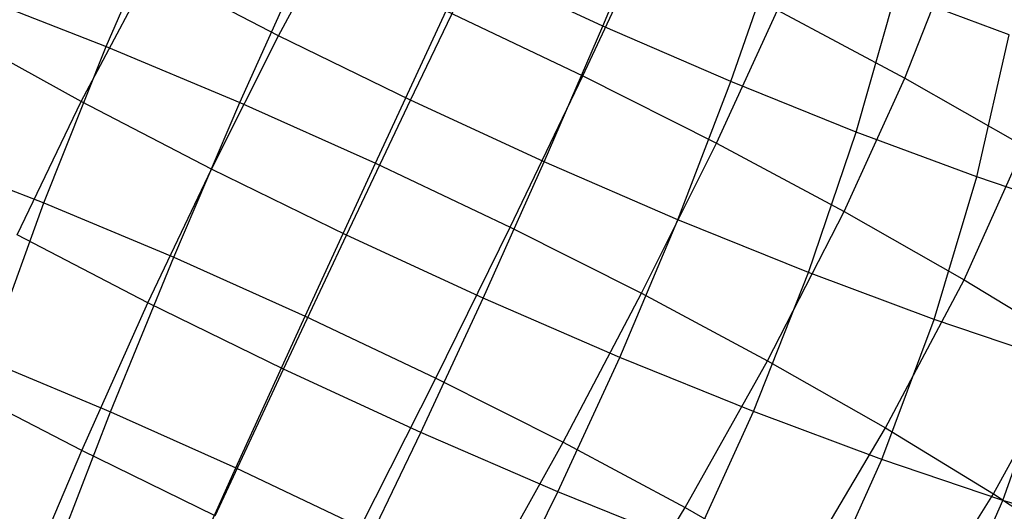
# Model space of a CAD drawing. Extents: x -18.9 to 18.9, y -18.9 to 18.9.
# Tile 27 of 52: x 7.4 to 10, y -1.9 to -0.6. Entities that reach past the tile are written whole.
import ezdxf

# ---------------------------------------------------------------- set-up
doc = ezdxf.new("R2010")
doc.units = 0
doc.header["$LTSCALE"] = 2.54
doc.layers.get('0').update_dxf_attribs({"color": 13, "linetype": 'CONTINUOUS'})

# ---------------------------------------------------------------- blocks, each defined once
blk = doc.blocks.new('SATELLITE-S-SENSOR-8011-80')
at = {"color": 0}
for p, q in [((26.8448, -0.6607, 23.6973), (27.0222, -0.2493, 23.6636)), ((26.8448, -0.6607, 23.6973), (27.0222, -0.2493, 23.6636)), ((28.1701, -0.6059, 17.8498), (28.3171, -0.2507, 17.9555)), ((28.1701, -0.6059, 17.8498), (28.3171, -0.2507, 17.9555)), ((27.3049, -0.6319, 17.8218), (27.4904, -0.2828, 17.873)), ((27.3049, -0.6319, 17.8218), (27.4904, -0.2828, 17.873)), ((28.1168, -0.7386, 23.7848), (28.2812, -0.3847, 23.7031)), ((28.1168, -0.7386, 23.7848), (28.2812, -0.3847, 23.7031)), ((28.5115, -0.7537, 17.9123), (28.6378, -0.3896, 18.0142)), ((28.5115, -0.7537, 17.9123), (28.6378, -0.3896, 18.0142)), ((27.2019, -0.8102, 23.7889), (27.3849, -0.4011, 23.7566)), ((27.2019, -0.8102, 23.7889), (27.3849, -0.4011, 23.7566)), ((28.9753, -0.7454, 23.5214), (29.113, -0.3947, 23.3913)), ((28.9753, -0.7454, 23.5214), (29.113, -0.3947, 23.3913)), ((26.778, -0.8073, 17.9158), (26.9649, -0.4553, 17.9109)), ((26.778, -0.8073, 17.9158), (26.9649, -0.4553, 17.9109)), ((27.3049, -0.6319, 17.8218), (26.9649, -0.4553, 17.9109)), ((27.3049, -0.6319, 17.8218), (26.9649, -0.4553, 17.9109)), ((27.6566, -0.8041, 17.7838), (27.8277, -0.448, 17.8366)), ((27.6566, -0.8041, 17.7838), (27.8277, -0.448, 17.8366)), ((28.1701, -0.6059, 17.8498), (27.8277, -0.448, 17.8366)), ((28.1701, -0.6059, 17.8498), (27.8277, -0.448, 17.8366)), ((28.8459, -0.8888, 18.0232), (28.9519, -0.5165, 18.1183)), ((28.8459, -0.8888, 18.0232), (28.9519, -0.5165, 18.1183)), ((29.2537, -0.6292, 18.2658), (28.9519, -0.5165, 18.1183)), ((29.2537, -0.6292, 18.2658), (28.9519, -0.5165, 18.1183)), ((26.4983, -0.5259, 23.5557), (26.8448, -0.6607, 23.6973)), ((26.4983, -0.5259, 23.5557), (26.8448, -0.6607, 23.6973)), ((27.5633, -0.9717, 23.8289), (27.752, -0.5652, 23.7973)), ((27.5633, -0.9717, 23.8289), (27.752, -0.5652, 23.7973)), ((27.752, -0.5652, 23.7973), (28.1168, -0.7386, 23.7848)), ((27.752, -0.5652, 23.7973), (28.1168, -0.7386, 23.7848)), ((28.4728, -0.9181, 23.7194), (28.6358, -0.5636, 23.638)), ((28.4728, -0.9181, 23.7194), (28.6358, -0.5636, 23.638)), ((28.6358, -0.5636, 23.638), (28.9753, -0.7454, 23.5214)), ((28.6358, -0.5636, 23.638), (28.9753, -0.7454, 23.5214)), ((26.778, -0.8073, 17.9158), (26.4483, -0.6253, 18.0574)), ((26.778, -0.8073, 17.9158), (26.4483, -0.6253, 18.0574)), ((28.0136, -0.9687, 17.7976), (28.1701, -0.6059, 17.8498)), ((28.0136, -0.9687, 17.7976), (28.1701, -0.6059, 17.8498)), ((28.5115, -0.7537, 17.9123), (28.1701, -0.6059, 17.8498)), ((28.5115, -0.7537, 17.9123), (28.1701, -0.6059, 17.8498)), ((29.1673, -1.0088, 18.1803), (29.2537, -0.6292, 18.2658)), ((29.1673, -1.0088, 18.1803), (29.2537, -0.6292, 18.2658)), ((27.1258, -0.988, 17.8247), (27.3049, -0.6319, 17.8218)), ((27.1258, -0.988, 17.8247), (27.3049, -0.6319, 17.8218)), ((27.6566, -0.8041, 17.7838), (27.3049, -0.6319, 17.8218)), ((27.6566, -0.8041, 17.7838), (27.3049, -0.6319, 17.8218)), ((26.6791, -1.0782, 23.6883), (26.8448, -0.6607, 23.6973)), ((26.6791, -1.0782, 23.6883), (26.8448, -0.6607, 23.6973)), ((26.8448, -0.6607, 23.6973), (27.2019, -0.8102, 23.7889)), ((26.8448, -0.6607, 23.6973), (27.2019, -0.8102, 23.7889)), ((27.9225, -1.1424, 23.8167), (28.1168, -0.7386, 23.7848)), ((27.9225, -1.1424, 23.8167), (28.1168, -0.7386, 23.7848)), ((28.1168, -0.7386, 23.7848), (28.4728, -0.9181, 23.7194)), ((28.1168, -0.7386, 23.7848), (28.4728, -0.9181, 23.7194)), ((28.3697, -1.1229, 17.8628), (28.5115, -0.7537, 17.9123)), ((28.3697, -1.1229, 17.8628), (28.5115, -0.7537, 17.9123)), ((28.8459, -0.8888, 18.0232), (28.5115, -0.7537, 17.9123)), ((28.8459, -0.8888, 18.0232), (28.5115, -0.7537, 17.9123)), ((28.8138, -1.1007, 23.6023), (28.9753, -0.7454, 23.5214)), ((28.8138, -1.1007, 23.6023), (28.9753, -0.7454, 23.5214)), ((28.9753, -0.7454, 23.5214), (29.2937, -0.9269, 23.3553)), ((28.9753, -0.7454, 23.5214), (29.2937, -0.9269, 23.3553)), ((26.6073, -1.1629, 17.973), (26.778, -0.8073, 17.9158)), ((26.6073, -1.1629, 17.973), (26.778, -0.8073, 17.9158)), ((27.1258, -0.988, 17.8247), (26.778, -0.8073, 17.9158)), ((27.1258, -0.988, 17.8247), (26.778, -0.8073, 17.9158)), ((27.0253, -1.2232, 23.7771), (27.2019, -0.8102, 23.7889)), ((27.0253, -1.2232, 23.7771), (27.2019, -0.8102, 23.7889)), ((27.2019, -0.8102, 23.7889), (27.5633, -0.9717, 23.8289)), ((27.2019, -0.8102, 23.7889), (27.5633, -0.9717, 23.8289)), ((27.4856, -1.1642, 17.7858), (27.6566, -0.8041, 17.7838)), ((27.4856, -1.1642, 17.7858), (27.6566, -0.8041, 17.7838)), ((28.0136, -0.9687, 17.7976), (27.6566, -0.8041, 17.7838)), ((28.0136, -0.9687, 17.7976), (27.6566, -0.8041, 17.7838)), ((28.7183, -1.2638, 17.9784), (28.8459, -0.8888, 18.0232)), ((28.7183, -1.2638, 17.9784), (28.8459, -0.8888, 18.0232)), ((29.1673, -1.0088, 18.1803), (28.8459, -0.8888, 18.0232)), ((29.1673, -1.0088, 18.1803), (28.8459, -0.8888, 18.0232)), ((28.2731, -1.3192, 23.7523), (28.4728, -0.9181, 23.7194)), ((28.2731, -1.3192, 23.7523), (28.4728, -0.9181, 23.7194)), ((28.4728, -0.9181, 23.7194), (28.8138, -1.1007, 23.6023)), ((28.4728, -0.9181, 23.7194), (28.8138, -1.1007, 23.6023)), ((29.1335, -1.283, 23.4355), (29.2937, -0.9269, 23.3553)), ((29.1335, -1.283, 23.4355), (29.2937, -0.9269, 23.3553)), ((26.3431, -0.9475, 23.551), (26.6791, -1.0782, 23.6883)), ((26.3431, -0.9475, 23.551), (26.6791, -1.0782, 23.6883)), ((27.3757, -1.3798, 23.8159), (27.5633, -0.9717, 23.8289)), ((27.3757, -1.3798, 23.8159), (27.5633, -0.9717, 23.8289)), ((27.5633, -0.9717, 23.8289), (27.9225, -1.1424, 23.8167)), ((27.5633, -0.9717, 23.8289), (27.9225, -1.1424, 23.8167)), ((27.8508, -1.3326, 17.7999), (28.0136, -0.9687, 17.7976)), ((27.8508, -1.3326, 17.7999), (28.0136, -0.9687, 17.7976)), ((28.3697, -1.1229, 17.8628), (28.0136, -0.9687, 17.7976)), ((28.3697, -1.1229, 17.8628), (28.0136, -0.9687, 17.7976)), ((26.9565, -1.3444, 17.8815), (27.1258, -0.988, 17.8247)), ((26.9565, -1.3444, 17.8815), (27.1258, -0.988, 17.8247)), ((27.4856, -1.1642, 17.7858), (27.1258, -0.988, 17.8247)), ((27.4856, -1.1642, 17.7858), (27.1258, -0.988, 17.8247)), ((29.0534, -1.3889, 18.1422), (29.1673, -1.0088, 18.1803)), ((29.0534, -1.3889, 18.1422), (29.1673, -1.0088, 18.1803)), ((29.4699, -1.1115, 18.3808), (29.1673, -1.0088, 18.1803)), ((29.4699, -1.1115, 18.3808), (29.1673, -1.0088, 18.1803)), ((26.5267, -1.4977, 23.6366), (26.6791, -1.0782, 23.6883)), ((26.5267, -1.4977, 23.6366), (26.6791, -1.0782, 23.6883)), ((26.6791, -1.0782, 23.6883), (27.0253, -1.2232, 23.7771)), ((26.6791, -1.0782, 23.6883), (27.0253, -1.2232, 23.7771)), ((28.6088, -1.499, 23.637), (28.8138, -1.1007, 23.6023)), ((28.6088, -1.499, 23.637), (28.8138, -1.1007, 23.6023)), ((28.8138, -1.1007, 23.6023), (29.1335, -1.283, 23.4355)), ((28.8138, -1.1007, 23.6023), (29.1335, -1.283, 23.4355)), ((28.2149, -1.4902, 17.8666), (28.3697, -1.1229, 17.8628)), ((28.2149, -1.4902, 17.8666), (28.3697, -1.1229, 17.8628)), ((28.7183, -1.2638, 17.9784), (28.3697, -1.1229, 17.8628)), ((28.7183, -1.2638, 17.9784), (28.3697, -1.1229, 17.8628)), ((27.7239, -1.5453, 23.804), (27.9225, -1.1424, 23.8167)), ((27.7239, -1.5453, 23.804), (27.9225, -1.1424, 23.8167)), ((27.9225, -1.1424, 23.8167), (28.2731, -1.3192, 23.7523)), ((27.9225, -1.1424, 23.8167), (28.2731, -1.3192, 23.7523)), ((26.9565, -1.3444, 17.8815), (26.6073, -1.1629, 17.973)), ((26.9565, -1.3444, 17.8815), (26.6073, -1.1629, 17.973)), ((27.3178, -1.5213, 17.8425), (27.4856, -1.1642, 17.7858)), ((27.3178, -1.5213, 17.8425), (27.4856, -1.1642, 17.7858)), ((27.8508, -1.3326, 17.7999), (27.4856, -1.1642, 17.7858)), ((27.8508, -1.3326, 17.7999), (27.4856, -1.1642, 17.7858)), ((26.8569, -1.6359, 23.7213), (27.0253, -1.2232, 23.7771)), ((26.8569, -1.6359, 23.7213), (27.0253, -1.2232, 23.7771)), ((27.0253, -1.2232, 23.7771), (27.3757, -1.3798, 23.8159)), ((27.0253, -1.2232, 23.7771), (27.3757, -1.3798, 23.8159)), ((28.5716, -1.6343, 17.9848), (28.7183, -1.2638, 17.9784)), ((28.5716, -1.6343, 17.9848), (28.7183, -1.2638, 17.9784)), ((29.0534, -1.3889, 18.1422), (28.7183, -1.2638, 17.9784)), ((29.0534, -1.3889, 18.1422), (28.7183, -1.2638, 17.9784)), ((28.9236, -1.6785, 23.4728), (29.1335, -1.283, 23.4355)), ((28.9236, -1.6785, 23.4728), (29.1335, -1.283, 23.4355)), ((29.1335, -1.283, 23.4355), (29.4264, -1.4618, 23.2221)), ((29.1335, -1.283, 23.4355), (29.4264, -1.4618, 23.2221)), ((27.6845, -1.6904, 17.8566), (27.8508, -1.3326, 17.7999)), ((27.6845, -1.6904, 17.8566), (27.8508, -1.3326, 17.7999)), ((28.2149, -1.4902, 17.8666), (27.8508, -1.3326, 17.7999)), ((28.2149, -1.4902, 17.8666), (27.8508, -1.3326, 17.7999)), ((28.0638, -1.7167, 23.7416), (28.2731, -1.3192, 23.7523)), ((28.0638, -1.7167, 23.7416), (28.2731, -1.3192, 23.7523)), ((28.2731, -1.3192, 23.7523), (28.6088, -1.499, 23.637)), ((28.2731, -1.3192, 23.7523), (28.6088, -1.499, 23.637)), ((26.7802, -1.7389, 18.0044), (26.9565, -1.3444, 17.8815)), ((26.7802, -1.7389, 18.0044), (26.9565, -1.3444, 17.8815)), ((27.3178, -1.5213, 17.8425), (26.9565, -1.3444, 17.8815)), ((27.3178, -1.5213, 17.8425), (26.9565, -1.3444, 17.8815)), ((27.1909, -1.7852, 23.7583), (27.3757, -1.3798, 23.8159)), ((27.1909, -1.7852, 23.7583), (27.3757, -1.3798, 23.8159)), ((27.3757, -1.3798, 23.8159), (27.7239, -1.5453, 23.804)), ((27.3757, -1.3798, 23.8159), (27.7239, -1.5453, 23.804)), ((28.9143, -1.7623, 18.1524), (29.0534, -1.3889, 18.1422)), ((28.9143, -1.7623, 18.1524), (29.0534, -1.3889, 18.1422)), ((29.369, -1.496, 18.3513), (29.0534, -1.3889, 18.1422)), ((29.369, -1.496, 18.3513), (29.0534, -1.3889, 18.1422)), ((29.2119, -1.8545, 23.2626), (29.4264, -1.4618, 23.2221)), ((29.2119, -1.8545, 23.2626), (29.4264, -1.4618, 23.2221)), ((28.0502, -1.8487, 17.9236), (28.2149, -1.4902, 17.8666)), ((28.0502, -1.8487, 17.9236), (28.2149, -1.4902, 17.8666)), ((28.5716, -1.6343, 17.9848), (28.2149, -1.4902, 17.8666)), ((28.5716, -1.6343, 17.9848), (28.2149, -1.4902, 17.8666)), ((29.237, -1.8718, 18.3663), (29.369, -1.496, 18.3513)), ((29.237, -1.8718, 18.3663), (29.369, -1.496, 18.3513)), ((26.5267, -1.4977, 23.6366), (26.8569, -1.6359, 23.7213)), ((26.5267, -1.4977, 23.6366), (26.8569, -1.6359, 23.7213)), ((27.1358, -1.9131, 17.966), (27.3178, -1.5213, 17.8425)), ((27.1358, -1.9131, 17.966), (27.3178, -1.5213, 17.8425)), ((27.6845, -1.6904, 17.8566), (27.3178, -1.5213, 17.8425)), ((27.6845, -1.6904, 17.8566), (27.3178, -1.5213, 17.8425)), ((28.3892, -1.8909, 23.6298), (28.6088, -1.499, 23.637)), ((28.3892, -1.8909, 23.6298), (28.6088, -1.499, 23.637)), ((28.6088, -1.499, 23.637), (28.9236, -1.6785, 23.4728)), ((28.6088, -1.499, 23.637), (28.9236, -1.6785, 23.4728)), ((27.523, -1.943, 23.7469), (27.7239, -1.5453, 23.804)), ((27.523, -1.943, 23.7469), (27.7239, -1.5453, 23.804)), ((27.7239, -1.5453, 23.804), (28.0638, -1.7167, 23.7416)), ((27.7239, -1.5453, 23.804), (28.0638, -1.7167, 23.7416)), ((26.7802, -1.7389, 18.0044), (26.4363, -1.5603, 18.0945)), ((26.7802, -1.7389, 18.0044), (26.4363, -1.5603, 18.0945)), ((26.6982, -2.0444, 23.622), (26.8569, -1.6359, 23.7213)), ((26.6982, -2.0444, 23.622), (26.8569, -1.6359, 23.7213)), ((26.8569, -1.6359, 23.7213), (27.1909, -1.7852, 23.7583)), ((26.8569, -1.6359, 23.7213), (27.1909, -1.7852, 23.7583)), ((28.4084, -1.9934, 18.0423), (28.5716, -1.6343, 17.9848)), ((28.4084, -1.9934, 18.0423), (28.5716, -1.6343, 17.9848)), ((28.9143, -1.7623, 18.1524), (28.5716, -1.6343, 17.9848)), ((28.9143, -1.7623, 18.1524), (28.5716, -1.6343, 17.9848)), ((28.6944, -2.0649, 23.4706), (28.9236, -1.6785, 23.4728)), ((28.6944, -2.0649, 23.4706), (28.9236, -1.6785, 23.4728)), ((28.9236, -1.6785, 23.4728), (29.2119, -1.8545, 23.2626)), ((28.9236, -1.6785, 23.4728), (29.2119, -1.8545, 23.2626)), ((27.4969, -2.0796, 17.9799), (27.6845, -1.6904, 17.8566)), ((27.4969, -2.0796, 17.9799), (27.6845, -1.6904, 17.8566)), ((28.0502, -1.8487, 17.9236), (27.6845, -1.6904, 17.8566)), ((28.0502, -1.8487, 17.9236), (27.6845, -1.6904, 17.8566)), ((27.847, -2.1065, 23.6874), (28.0638, -1.7167, 23.7416)), ((27.847, -2.1065, 23.6874), (28.0638, -1.7167, 23.7416)), ((28.0638, -1.7167, 23.7416), (28.3892, -1.8909, 23.6298)), ((28.0638, -1.7167, 23.7416), (28.3892, -1.8909, 23.6298)), ((26.6164, -2.1236, 18.1691), (26.7802, -1.7389, 18.0044)), ((26.6164, -2.1236, 18.1691), (26.7802, -1.7389, 18.0044)), ((27.1358, -1.9131, 17.966), (26.7802, -1.7389, 18.0044)), ((27.1358, -1.9131, 17.966), (26.7802, -1.7389, 18.0044)), ((27.0109, -2.1842, 23.6566), (27.1909, -1.7852, 23.7583)), ((27.0109, -2.1842, 23.6566), (27.1909, -1.7852, 23.7583)), ((27.1909, -1.7852, 23.7583), (27.523, -1.943, 23.7469)), ((27.1909, -1.7852, 23.7583), (27.523, -1.943, 23.7469)), ((28.7526, -2.1219, 18.2106), (28.9143, -1.7623, 18.1524)), ((28.7526, -2.1219, 18.2106), (28.9143, -1.7623, 18.1524)), ((29.237, -1.8718, 18.3663), (28.9143, -1.7623, 18.1524)), ((29.237, -1.8718, 18.3663), (28.9143, -1.7623, 18.1524)), ((27.857, -2.2354, 18.0459), (28.0502, -1.8487, 17.9236)), ((27.857, -2.2354, 18.0459), (28.0502, -1.8487, 17.9236)), ((28.4084, -1.9934, 18.0423), (28.0502, -1.8487, 17.9236)), ((28.4084, -1.9934, 18.0423), (28.0502, -1.8487, 17.9236)), ((28.974, -2.2356, 23.2669), (29.2119, -1.8545, 23.2626)), ((28.974, -2.2356, 23.2669), (29.2119, -1.8545, 23.2626)), ((29.2119, -1.8545, 23.2626), (29.4687, -2.0239, 23.0103)), ((29.2119, -1.8545, 23.2626), (29.4687, -2.0239, 23.0103)), ((28.1574, -2.2726, 23.5808), (28.3892, -1.8909, 23.6298)), ((28.1574, -2.2726, 23.5808), (28.3892, -1.8909, 23.6298)), ((28.3892, -1.8909, 23.6298), (28.6944, -2.0649, 23.4706)), ((28.3892, -1.8909, 23.6298), (28.6944, -2.0649, 23.4706)), ((29.0767, -2.2319, 18.4254), (29.237, -1.8718, 18.3663)), ((29.0767, -2.2319, 18.4254), (29.237, -1.8718, 18.3663)), ((29.534, -1.9611, 18.6228), (29.237, -1.8718, 18.3663)), ((29.534, -1.9611, 18.6228), (29.237, -1.8718, 18.3663))]:
    blk.add_line(p, q, dxfattribs=at)

msp = doc.modelspace()

# ---------------------------------------------------------------- block references
at = {"color": 0}
msp.add_blockref('SATELLITE-S-SENSOR-8011-80', (-19.2, 0, -7.8), dxfattribs=at)

doc.saveas('drawing.dxf')
